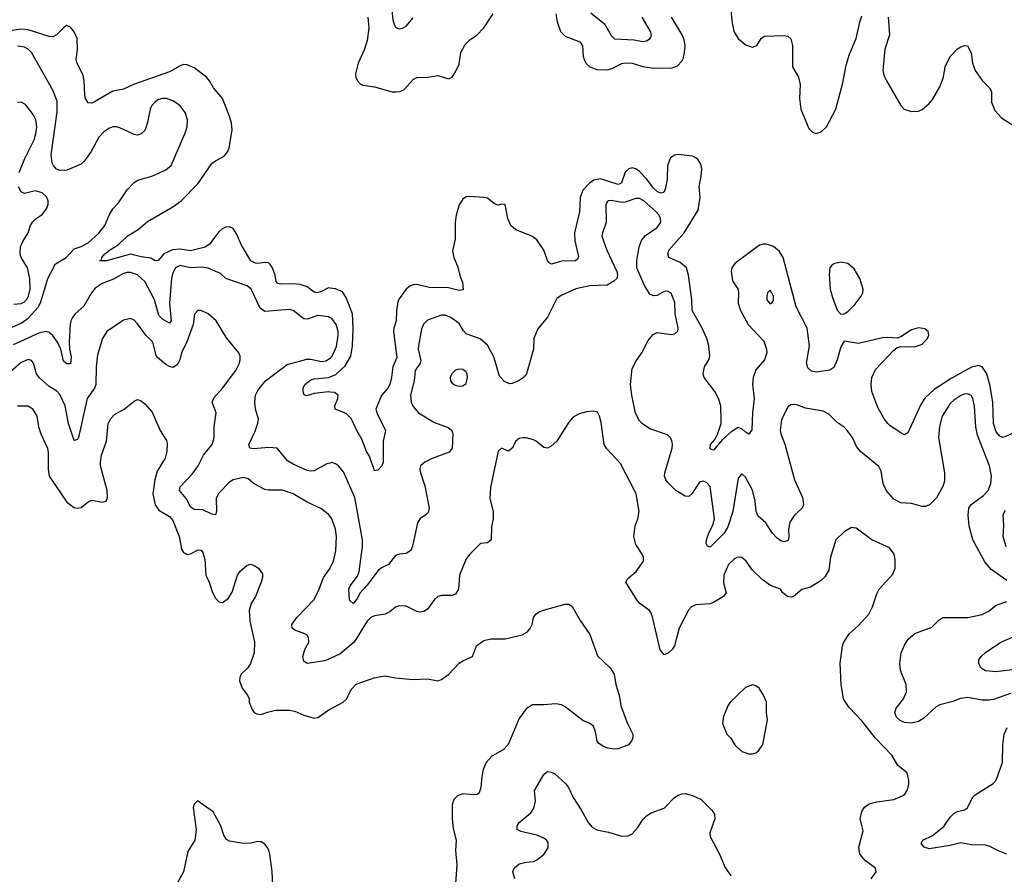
# Model space of a CAD drawing. Header units: inches. Extents: x 2134017 to 2292458, y 756222 to 916513.
# Tile 84 of 256: x 2158242 to 2163816, y 843096 to 847936. Entities that reach past the tile are written whole.
import ezdxf

# ---------------------------------------------------------------- set-up
doc = ezdxf.new("R2010")
doc.units = ezdxf.units.IN
doc.header["$MEASUREMENT"] = 0
doc.layers.add('C1854', color=7, linetype='Continuous')
doc.layers.add('C1864', color=7, linetype='Continuous')

msp = doc.modelspace()

# ---------------------------------------------------------------- linework, layer by layer
at = {"layer": 'C1854', "color": 5}
for points, elevation in [([(2160000, 846416.2), (2159990, 846417.3), (2159950, 846396.1), (2159925.2, 846390), (2159910, 846392.5), (2159870, 846422.5), (2159830, 846435.8), (2159790, 846440.4), (2159717.9, 846437.9), (2159702.8, 846442.8), (2159693.9, 846453.9), (2159687.6, 846490), (2159673.8, 846530), (2159659.5, 846550), (2159650, 846559.2), (2159630, 846561.9), (2159590, 846555.5), (2159577.5, 846557.5), (2159550.4, 846570.4), (2159498.4, 846658.4), (2159470, 846723.5), (2159450, 846753.8), (2159430, 846763.7), (2159410, 846761), (2159386.5, 846750), (2159370, 846734.8), (2159316, 846664), (2159292.8, 846647.2), (2159210, 846626.8), (2159150, 846636.2), (2159107.4, 846632.6), (2159057.7, 846610), (2159027, 846573), (2159010, 846570.8), (2158985.2, 846585.2), (2158930, 846592.3), (2158870, 846608.4), (2158733.4, 846570), (2158695.3, 846570), (2158706, 846574), (2158707.7, 846590), (2158724, 846610), (2158750, 846631.8), (2158799.7, 846660.3), (2158850, 846710.8), (2158912.9, 846747.1), (2158965.9, 846794), (2159110, 846875.4), (2159157.2, 846910), (2159250, 847006), (2159330, 847121.1), (2159350, 847136.9), (2159390, 847158), (2159405.6, 847170), (2159420.5, 847190), (2159428.3, 847210), (2159444.8, 847310), (2159441.4, 847350), (2159430.8, 847390), (2159389.8, 847490), (2159338.7, 847550), (2159316.8, 847590), (2159300.5, 847610), (2159230, 847663.5), (2159190, 847679.8), (2159170, 847681.7), (2159150, 847674.8), (2159090, 847640.2), (2158886, 847570), (2158830, 847543.7), (2158770, 847530.8), (2158670, 847472.6), (2158650, 847463.5), (2158630, 847464.5), (2158615.8, 847490), (2158610.8, 847510.8), (2158607.6, 847590), (2158601.6, 847621.6), (2158567.8, 847687.8), (2158562.5, 847710), (2158570.5, 847770), (2158566.9, 847830), (2158550, 847868.3), (2158530, 847893.7), (2158510, 847902.6), (2158490, 847891.1), (2158450, 847849.8), (2158430, 847839.2), (2158410, 847840.3), (2158290, 847879.6), (2158250, 847883.4), (2158186.6, 847873.4)], 320), ([(2158186.6, 846190), (2158250, 846218.1), (2158290, 846245.1), (2158347.9, 846310), (2158361.5, 846338.5), (2158401.3, 846470), (2158445.9, 846554.1), (2158505.1, 846590), (2158550, 846638.9), (2158590, 846651.4), (2158630, 846671.5), (2158690, 846727.4), (2158725.1, 846770), (2158748.2, 846830), (2158770, 846865.5), (2158800.8, 846899.2), (2158850, 846972), (2158890, 847013.7), (2158911.9, 847028.1), (2158990, 847050.3), (2159030, 847067.4), (2159070, 847086.3), (2159099.1, 847110), (2159181.3, 847298.7), (2159191.2, 847330), (2159192.4, 847370), (2159179.7, 847410), (2159150, 847448), (2159130, 847464), (2159110, 847477.4), (2159074, 847490), (2159050, 847490.8), (2159030, 847484.8), (2159008.8, 847471.2), (2158990, 847449.6), (2158980.7, 847430), (2158966.6, 847353.4), (2158956.5, 847323.5), (2158950, 847309.5), (2158930, 847289.6), (2158910, 847283), (2158890, 847286.9), (2158810, 847324.1), (2158790, 847328.8), (2158770, 847328.7), (2158750, 847321.4), (2158719.3, 847300.7), (2158690.3, 847270), (2158646.5, 847190), (2158610, 847136.3), (2158590, 847117.3), (2158510, 847083.1), (2158470, 847081.7), (2158450, 847089.7), (2158432.8, 847110), (2158425.8, 847125.8), (2158420.3, 847170), (2158453.7, 847413.7), (2158454.7, 847474.7), (2158430, 847536.2), (2158310, 847750.7), (2158289.9, 847769.9), (2158270, 847780.2), (2158230, 847786.5)], 340), ([(2158238.5, 847070), (2158272.1, 847150), (2158324.2, 847255.8), (2158334.6, 847290), (2158338.8, 847330), (2158333.4, 847370), (2158319.3, 847399.4), (2158275.8, 847455.8), (2158250, 847468.9), (2158230, 847466.8)], 360), ([(2158210, 846325.7), (2158250, 846328.9), (2158270, 846339.1), (2158284.5, 846355.5), (2158292.6, 846370), (2158301, 846410), (2158300.2, 846470), (2158285.8, 846530), (2158250.8, 846590), (2158245, 846610), (2158247.6, 846650), (2158259.8, 846680.2), (2158289.6, 846730), (2158303, 846770), (2158314.7, 846790), (2158335.1, 846810), (2158370, 846833.8), (2158395, 846865), (2158403.1, 846890), (2158404.1, 846910), (2158393.5, 846933.5), (2158370, 846955.3), (2158330, 846966.5), (2158270, 846951.1), (2158250, 846960.7), (2158236.4, 846990)], 360), ([(2160000, 846248.4), (2159990, 846253), (2159930, 846260.2), (2159870, 846240.6), (2159850, 846242.9), (2159790, 846288.3), (2159770, 846294.2), (2159630, 846283.1), (2159603.1, 846303.1), (2159552.3, 846410), (2159530, 846428.4), (2159410, 846469.8), (2159378.2, 846498.2), (2159309.9, 846529.9), (2159275, 846535), (2159210, 846531.7), (2159150, 846544.2), (2159124.3, 846530), (2159110, 846502.4), (2159101.8, 846470), (2159090.5, 846330), (2159100.7, 846230), (2159090, 846217.3), (2159050, 846239.3), (2159030, 846261.8), (2159005.4, 846350), (2158950, 846453.8), (2158910, 846491.4), (2158870, 846504.6), (2158850, 846505.3), (2158830, 846498.9), (2158773, 846467), (2158710, 846442), (2158670, 846416.2), (2158648.6, 846390), (2158605.6, 846314.4), (2158555.8, 846270), (2158541.8, 846250), (2158531.3, 846230), (2158528.1, 846211.9), (2158522.1, 846110), (2158523.8, 846070), (2158533.1, 846026.9), (2158530, 845987), (2158510, 845987.8), (2158490, 846002.6), (2158476, 846070), (2158457.3, 846110), (2158428.9, 846148.9), (2158410, 846164.2), (2158390, 846169.9), (2158350, 846160.2), (2158205.5, 846094.5)], 340), ([(2160000, 845122.1), (2159990, 845134.7), (2159950, 845166.6), (2159870, 845203.9), (2159790, 845250.7), (2159730, 845270.7), (2159650, 845270.7), (2159630, 845274.6), (2159570, 845307.6), (2159535.5, 845335.5), (2159510, 845343.5), (2159450, 845329.8), (2159430, 845316.2), (2159366.8, 845253.2), (2159355.3, 845224.7), (2159357.3, 845150), (2159350, 845132.3), (2159330, 845136.4), (2159279.5, 845159.5), (2159230, 845162.4), (2159218, 845170), (2159210, 845176.9), (2159184.3, 845224.3), (2159146.6, 845270), (2159150, 845290.3), (2159218.7, 845361.3), (2159252.8, 845410), (2159283.4, 845470), (2159331.6, 845530), (2159342.6, 845570), (2159342.9, 845630), (2159355.3, 845710), (2159331.7, 845770), (2159343.5, 845796.5), (2159391, 845850), (2159465.1, 845950), (2159486.3, 845990), (2159491.2, 846010), (2159491.2, 846030), (2159483, 846050), (2159413.9, 846133.9), (2159354, 846230), (2159310, 846269.7), (2159270, 846289.6), (2159250, 846289.3), (2159232.3, 846267.7), (2159223.8, 846210), (2159188.9, 846111.1), (2159157.8, 846050), (2159149.3, 846010), (2159136.3, 845983.7), (2159110, 845966.8), (2159090, 845971.6), (2159070, 845983.7), (2159022.1, 846022.1), (2159014.7, 846034.7), (2158995.8, 846110), (2158957.3, 846150), (2158910, 846214), (2158890, 846234), (2158870, 846243.6), (2158830, 846234.3), (2158736.1, 846170), (2158712, 846130), (2158682.6, 846037.4), (2158675.1, 845970), (2158673.1, 845870), (2158666, 845850), (2158624.8, 845790), (2158575.5, 845570), (2158570, 845558.4), (2158553.2, 845553.2), (2158550, 845552.3), (2158518.9, 845650), (2158499.5, 845750), (2158470, 845812.7), (2158452.1, 845832.1), (2158410, 845859.2), (2158351.8, 845910), (2158338.1, 845930), (2158320.9, 845990), (2158310, 846006.3), (2158290, 846010.8), (2158250, 845993.8), (2158190, 845941)], 360), ([(2160000, 845425.1), (2159980.7, 845420.7), (2159910, 845380.4), (2159890, 845378.5), (2159870, 845383.9), (2159790, 845419.1), (2159758.2, 845438.2), (2159699, 845510), (2159653.4, 845513.4), (2159565.7, 845505.7), (2159545.2, 845510), (2159539.5, 845530), (2159575.1, 845604.9), (2159591.2, 845651.2), (2159593.9, 845673.9), (2159576.9, 845730), (2159573.7, 845770), (2159577.6, 845810), (2159590, 845835.3), (2159634.3, 845890), (2159757, 845983), (2159867.1, 846012.9), (2159890, 846013.2), (2159950, 846001.2), (2159975.3, 846004.7), (2160000, 846019.3)], 340), ([(2160000, 845826.8), (2159990, 845827.9), (2159910, 845818.3), (2159865.9, 845805.9), (2159852.4, 845812.4), (2159847.6, 845827.6), (2159847.2, 845850), (2159855.6, 845870), (2159890, 845896.3), (2159910, 845903), (2159990, 845909.4), (2160000, 845913.7)], 320), ([(2158230, 845748.6), (2158289.6, 845749.6), (2158313.7, 845733.7), (2158338.9, 845690), (2158348.3, 845630), (2158361.1, 845590), (2158398.9, 845510), (2158404, 845484), (2158402.6, 845390), (2158409.7, 845350), (2158510, 845204.4), (2158550, 845174.3), (2158570, 845169.7), (2158590, 845174.3), (2158630, 845206.3), (2158650, 845215.6), (2158710, 845204.2), (2158732, 845210), (2158740.2, 845230), (2158737.8, 845270), (2158700.2, 845410), (2158699.3, 845430), (2158706.2, 845470), (2158734.4, 845550), (2158744, 845650), (2158760, 845680), (2158779, 845701), (2158834, 845730), (2158890, 845776), (2158910, 845785.2), (2158930, 845777.2), (2158950, 845761.2), (2158992.5, 845712.5), (2159037.3, 845610), (2159073, 845553), (2159077.3, 845537.3), (2159075.1, 845490), (2159066.3, 845453.7), (2159021, 845379), (2159007.3, 845332.7), (2158996.2, 845250), (2159009.1, 845189.1), (2159030, 845157.7), (2159090, 845122.4), (2159110, 845100.5), (2159144.3, 845010), (2159157.6, 844937.6), (2159170, 844917.6), (2159192.1, 844907.9), (2159210, 844911.5), (2159253.4, 844933.4), (2159270, 844932), (2159279.4, 844919.4), (2159290, 844878), (2159296.1, 844790), (2159315.6, 844750), (2159332.8, 844692.8), (2159350, 844659.3), (2159370, 844639.5), (2159390, 844635.1), (2159422, 844658), (2159445.8, 844694.2), (2159474.6, 844790), (2159490, 844813.6), (2159530, 844846.6), (2159550, 844852.3), (2159570, 844845.2), (2159594, 844830), (2159617, 844797), (2159617.5, 844777.5), (2159609.6, 844750), (2159576.9, 844670), (2159553.3, 844630), (2159541.1, 844590), (2159545.1, 844530), (2159571.8, 844410), (2159569.8, 844350), (2159549.7, 844290), (2159534.1, 844265.9), (2159496.9, 844230), (2159488.8, 844211.2), (2159487.5, 844192.5), (2159501.3, 844150), (2159532.3, 844110), (2159540.9, 844090), (2159542, 844070), (2159558.4, 844030), (2159570, 844012.7), (2159584.4, 844004.4), (2159610, 844000.7), (2159644.9, 844015.1), (2159690, 844026), (2159770, 844024.8), (2159800.1, 844020.1), (2159850, 843996.9), (2159910, 843980.9), (2159930, 843983.7), (2159993.1, 844026.9), (2160000, 844030.5)], 380), ([(2160000, 844318.5), (2159970, 844304.5), (2159869.2, 844290), (2159850, 844303.7), (2159845.6, 844330), (2159856.1, 844370), (2159878.7, 844410), (2159877.6, 844437.6), (2159869.8, 844449.8), (2159857, 844457), (2159799.1, 844479.1), (2159785.2, 844490), (2159782.7, 844510), (2159811.1, 844550), (2159910, 844653.1), (2159937.7, 844710), (2159962.8, 844777.2), (2159999.3, 844830), (2160000, 844831.5)], 360), ([(2159675.5, 843030), (2159672, 843112), (2159658.6, 843210), (2159653.1, 843233.1), (2159643.1, 843250), (2159630, 843266), (2159610, 843279.5), (2159590, 843281.3), (2159550, 843271.8), (2159510, 843270.3), (2159430, 843284.4), (2159412.3, 843292.3), (2159398, 843318), (2159380.3, 843370), (2159337.1, 843450), (2159248.9, 843511.1), (2159230, 843494), (2159225.2, 843474.8), (2159240.5, 843350), (2159233, 843290), (2159194.7, 843225.3), (2159169, 843110), (2159091.5, 842970)], 380)]:
    msp.add_lwpolyline(points, dxfattribs=dict(at, elevation=elevation))
at = {"layer": 'C1864', "color": 5}
for points, elevation in [([(2160346, 848026), (2160355.1, 847935.1), (2160364.7, 847904.7), (2160372.1, 847892.1), (2160390, 847884.4), (2160410, 847888.5), (2160430, 847900.3), (2160470, 847946)], 340), ([(2160213, 847950), (2160219.1, 847890), (2160210, 847818), (2160193.5, 847770), (2160157.4, 847690), (2160143.8, 847630), (2160145.5, 847610), (2160154.3, 847590), (2160171, 847571), (2160185.4, 847565.4), (2160250, 847555.1), (2160350, 847528.4), (2160373.2, 847526.8), (2160395.6, 847530), (2160418.4, 847541.6), (2160470, 847598), (2160490, 847608.2), (2160550, 847610.4), (2160610, 847619.3), (2160670, 847601.6), (2160690, 847610.5), (2160710, 847640.5), (2160730, 847684), (2160740.3, 847750), (2160764.4, 847795.6), (2160790, 847822), (2160830, 847848.7), (2160870, 847890.3), (2160923.1, 847970)], 320), ([(2161277.2, 847970), (2161284.6, 847924.6), (2161304.4, 847870), (2161330, 847842.4), (2161412.6, 847810), (2161427.4, 847787.4), (2161432.4, 847730), (2161438.3, 847710), (2161449.1, 847689.1), (2161470, 847670.2), (2161510, 847653.5), (2161570, 847653.1), (2161599.1, 847660.9), (2161650, 847688.6), (2161670, 847692.1), (2161710, 847690.7), (2161770, 847672.1), (2161830, 847660.9), (2161935.8, 847664.2), (2161965.8, 847674.2), (2161990, 847701.5), (2161999.2, 847720.8), (2162006.4, 847750), (2162008.8, 847790), (2162003, 847823), (2161992.1, 847850), (2161931.4, 847950)], 320), ([(2161474.4, 847974.4), (2161552.3, 847912.3), (2161590, 847846.7), (2161610, 847828), (2161721.4, 847821.4), (2161770, 847813.6), (2161790, 847816.9), (2161811.3, 847830), (2161818.3, 847850), (2161813.5, 847870), (2161766.2, 847950)], 340), ([(2162268.3, 847990), (2162273.8, 847930), (2162285.6, 847870), (2162310, 847829), (2162350, 847794), (2162390, 847780.7), (2162415.4, 847790), (2162439.8, 847830), (2162456.3, 847843.7), (2162570, 847847.2), (2162590, 847842.7), (2162607.3, 847827.3), (2162616.5, 847790), (2162617.7, 847670), (2162651.3, 847610), (2162661.1, 847570), (2162656.8, 847490), (2162663.9, 847430), (2162710, 847319.5), (2162730, 847298.3), (2162750, 847292.6), (2162778.5, 847301.5), (2162810, 847330.3), (2162862.2, 847430), (2162901.7, 847578.3), (2162920.7, 847679.3), (2162939.9, 847740.1), (2162977.5, 847830), (2162997.3, 847922.7), (2163010, 847957.6)], 320), ([(2163158, 847950), (2163165.2, 847850), (2163140.1, 847770), (2163128, 847648), (2163135.5, 847615.5), (2163148.1, 847590), (2163230, 847450.7), (2163248.9, 847428.9), (2163290, 847415.8), (2163330, 847417.6), (2163350, 847428.4), (2163390, 847461.7), (2163410, 847484.2), (2163450, 847555.3), (2163471.8, 847610), (2163481.3, 847670), (2163510, 847727.2), (2163550, 847770.3), (2163570, 847783.1), (2163590, 847790.4), (2163607.9, 847787.9), (2163628.9, 847748.9), (2163635.6, 847690), (2163650, 847648), (2163690, 847592.7), (2163732.4, 847550), (2163743.1, 847530), (2163742.6, 847470), (2163761.2, 847421.2), (2163800.7, 847380.7), (2163873.9, 847333.9)], 320), ([(2163870, 845595.4), (2163810, 845569.8), (2163790, 845576.5), (2163770, 845602.7), (2163754.2, 845650), (2163751, 845770), (2163732.9, 845870), (2163714.9, 845934.9), (2163690, 845970.5), (2163670, 845978.1), (2163630, 845968.8), (2163515.2, 845904.8), (2163417.9, 845842.1), (2163366.7, 845793.3), (2163342.4, 845757.6), (2163270, 845596), (2163250, 845585.6), (2163230, 845595.8), (2163170, 845636.4), (2163157.3, 845650), (2163136.2, 845676.2), (2163100.6, 845740.6), (2163066.4, 845830), (2163061.8, 845870), (2163066, 845910), (2163085.9, 845954.1), (2163190, 846064.7), (2163210, 846080.3), (2163230, 846085.5), (2163310, 846084.2), (2163350, 846097.8), (2163381.7, 846130), (2163389.1, 846150), (2163385.3, 846170), (2163365.6, 846185.6), (2163330, 846191.8), (2163290, 846179.2), (2163230, 846139.8), (2163210, 846131.9), (2163156.6, 846136.6), (2163125.4, 846134.6), (2162990, 846101.7), (2162910, 846116), (2162890, 846084), (2162870, 846009.2), (2162850, 845965.6), (2162828.5, 845951.5), (2162750, 845939.7), (2162724.9, 845944.9), (2162704.5, 845964.5), (2162696, 845990), (2162714, 846090), (2162699.6, 846190), (2162636.7, 846310), (2162563.9, 846590), (2162543.5, 846623.5), (2162510, 846651), (2162470, 846664.6), (2162450, 846665.2), (2162430, 846659.2), (2162290, 846556.2), (2162272.6, 846530), (2162269.5, 846510), (2162278, 846458), (2162308.4, 846408.4), (2162311.6, 846390), (2162308.9, 846330), (2162322.6, 846290), (2162365.9, 846210), (2162454.6, 846114.6), (2162469.3, 846070), (2162471.3, 846048.7), (2162459, 846010), (2162410, 845954), (2162393.6, 845910), (2162390.1, 845870), (2162400.5, 845790), (2162390.8, 845709.2), (2162386.6, 845613.4), (2162370, 845588.2), (2162350, 845599.2), (2162330, 845618.2), (2162310, 845626.2), (2162270, 845602.4), (2162221.3, 845558.7), (2162170, 845498), (2162150, 845505.6), (2162152.8, 845530), (2162178.8, 845561.2), (2162192.6, 845587.4), (2162213.7, 845650), (2162213.9, 845666.1), (2162211.1, 845750), (2162198.4, 845790), (2162177, 845830), (2162116.3, 845910), (2162111.1, 845930), (2162119.1, 845970), (2162144, 846010), (2162149.8, 846030), (2162143.2, 846090), (2162132.1, 846130), (2162105.8, 846190), (2162049.4, 846290), (2162046.4, 846350), (2162029, 846489), (2162016.5, 846530), (2161981.2, 846561.2), (2161917.7, 846590), (2161910.8, 846610), (2161917.7, 846630), (2162003.2, 846730), (2162083.2, 846856.8), (2162093.4, 846930), (2162087.7, 846990), (2162100.4, 847050), (2162103.6, 847090), (2162097.4, 847117.4), (2162082.8, 847142.8), (2162070, 847154.4), (2162050, 847162.6), (2161970, 847172.1), (2161950, 847169.9), (2161926.8, 847153.2), (2161908.6, 847110), (2161906.5, 847033.5), (2161898.3, 846981.7), (2161890, 846961), (2161882.7, 846957.3), (2161870, 846954.5), (2161850, 846963.6), (2161830, 846981.6), (2161792.4, 847032.4), (2161750, 847076.7), (2161730, 847092.3), (2161710, 847097.4), (2161690, 847091.7), (2161670, 847072.3), (2161648.2, 847011.8), (2161636.2, 847003.8), (2161630, 847002.1), (2161530, 847034.6), (2161492, 847028), (2161467.1, 847010), (2161429.1, 846970), (2161415, 846930), (2161411.7, 846848.3), (2161383.2, 846730), (2161384.3, 846684.3), (2161405.9, 846594.2), (2161400, 846580), (2161389.1, 846570.9), (2161310, 846568.1), (2161252.1, 846552.1), (2161239.6, 846559.6), (2161230, 846571.6), (2161208.6, 846630), (2161169.9, 846689.9), (2161142, 846710), (2161050, 846745.4), (2161021.7, 846770), (2161005.7, 846810), (2160990, 846889.2), (2160970, 846891.8), (2160950, 846885.1), (2160930, 846893.7), (2160890, 846926), (2160870, 846929.8), (2160790, 846934.8), (2160770, 846932.4), (2160750, 846919.3), (2160730, 846886.9), (2160713.2, 846830), (2160708.2, 846788.2), (2160707.6, 846692.4), (2160693, 846627), (2160699.5, 846590), (2160720.4, 846540.4), (2160736.7, 846476.7), (2160748.8, 846450), (2160753.4, 846406.6), (2160730, 846402.3), (2160670, 846417.7), (2160560.3, 846420.3), (2160490, 846436.1), (2160470, 846434.8), (2160450, 846426.6), (2160430, 846409.7), (2160390, 846354.7), (2160382.5, 846337.5), (2160375, 846290), (2160373.9, 846230), (2160359.5, 846190), (2160357.5, 846170), (2160377.7, 846022.3), (2160354.2, 845970), (2160347.7, 845910), (2160336.9, 845870), (2160326.9, 845850), (2160291.3, 845808.7), (2160258.4, 845730), (2160265, 845705), (2160313.7, 845610), (2160300.2, 845550), (2160299.5, 845430), (2160292.7, 845410), (2160270, 845385.2), (2160250, 845382), (2160223.3, 845463.3), (2160205.6, 845490), (2160179.6, 845559.6), (2160150, 845609.7), (2160117.9, 845677.9), (2160090, 845705.3), (2160027.8, 845730), (2160026.9, 845750), (2160043.5, 845790), (2160045.6, 845810), (2160024.2, 845824.2), (2160000, 845826.8)], 320), ([(2163830, 844759.8), (2163742.1, 844822.1), (2163705.8, 844865.8), (2163638.5, 844990), (2163617.7, 845070), (2163610.9, 845130.9), (2163615.1, 845170), (2163628.7, 845191.3), (2163698.1, 845241.9), (2163723.7, 845270), (2163739.8, 845310), (2163743.7, 845350), (2163731.6, 845410), (2163663.5, 845583.5), (2163655.5, 845630), (2163646.8, 845746.7), (2163637.7, 845790), (2163628, 845808), (2163610, 845817.6), (2163590, 845816.2), (2163570, 845808), (2163530, 845782), (2163510, 845761.8), (2163464.6, 845690), (2163448.5, 845631.5), (2163443.9, 845570), (2163476.8, 845370), (2163476.9, 845323.1), (2163466.9, 845293.1), (2163431.2, 845228.8), (2163392.2, 845187.8), (2163370, 845178.9), (2163350, 845179.1), (2163290, 845196), (2163230, 845199.2), (2163190, 845219.7), (2163150, 845266.3), (2163137.8, 845290), (2163129.8, 845310.2), (2163118.3, 845378.3), (2163105.8, 845405.8), (2163001.6, 845490), (2162979.4, 845519.4), (2162956.9, 845570), (2162925.6, 845610), (2162908.5, 845628.5), (2162870, 845654.7), (2162822.2, 845702.2), (2162790, 845718.7), (2162690, 845735.8), (2162646.3, 845753.7), (2162630, 845757.6), (2162605.1, 845754.9), (2162590, 845742), (2162563.2, 845690), (2162555.2, 845670), (2162546.9, 845610), (2162550.2, 845590), (2162572.9, 845532.9), (2162627.3, 845330), (2162673.4, 845230), (2162679.6, 845190), (2162671.8, 845170), (2162627.6, 845130), (2162602, 845090), (2162594, 845050), (2162596.9, 845010), (2162592.6, 844987.4), (2162570, 844979.7), (2162550, 844985.4), (2162530, 845000.5), (2162502.3, 845030), (2162465.7, 845085.7), (2162423.4, 845123.4), (2162411.9, 845150), (2162406.2, 845210), (2162390, 845271.8), (2162350, 845346), (2162330, 845364.5), (2162310, 845339.3), (2162278.3, 845150), (2162250, 845063.6), (2162230, 845028.7), (2162150, 844949.6), (2162135.1, 844955.1), (2162128.6, 844968.6), (2162130, 844991), (2162143.5, 845030), (2162166.8, 845073.3), (2162175.2, 845110), (2162150, 845292), (2162130, 845315.8), (2162110, 845322.4), (2162090, 845317), (2162047.7, 845250), (2162030, 845236.2), (2162010, 845237.6), (2161957, 845270), (2161910, 845316.3), (2161899.8, 845330), (2161893.1, 845350), (2161894.8, 845370), (2161935.6, 845510), (2161938, 845530), (2161933.3, 845553.3), (2161924.7, 845570), (2161910, 845584.7), (2161810, 845618.7), (2161767.2, 845647.2), (2161750, 845665.1), (2161728, 845708), (2161706.6, 845810), (2161699.2, 845870), (2161710, 845960.5), (2161730, 845999.5), (2161764.2, 846050), (2161800.1, 846119.9), (2161827.3, 846152.7), (2161850, 846164.9), (2161930, 846153.8), (2161950, 846157.4), (2161967.2, 846172.8), (2161969.7, 846190.3), (2161953.4, 846270), (2161950, 846334), (2161930, 846387.6), (2161910, 846398.3), (2161890, 846396.4), (2161850, 846374), (2161830, 846372.8), (2161810, 846382.4), (2161779.7, 846430), (2161735.1, 846530), (2161736.1, 846570), (2161748.8, 846650), (2161764.2, 846690), (2161785.3, 846714.7), (2161850, 846758.9), (2161870.8, 846790), (2161869.8, 846810), (2161861.5, 846830), (2161843.5, 846850), (2161774.8, 846910), (2161750, 846922.6), (2161730, 846923.2), (2161670, 846902), (2161650, 846901.1), (2161590, 846912.3), (2161576, 846910), (2161570, 846907.3), (2161560.2, 846890), (2161562.3, 846790), (2161540.6, 846730), (2161537.7, 846710), (2161566.3, 846630), (2161622.4, 846510), (2161626, 846490), (2161622, 846470), (2161605.5, 846454.5), (2161566.9, 846433.1), (2161470, 846428.9), (2161390, 846411.8), (2161306.5, 846373.5), (2161283.7, 846356.3), (2161229.2, 846250.8), (2161174.6, 846185.4), (2161152.7, 846130), (2161150.4, 846069.6), (2161112, 845930), (2161092.7, 845907.3), (2161070, 845891.8), (2161030, 845875.6), (2161014.5, 845874.5), (2160986.2, 845886.2), (2160958, 845918), (2160926.4, 846026.4), (2160890, 846092.8), (2160849.1, 846129.1), (2160770, 846157.8), (2160753.7, 846173.7), (2160730, 846215.1), (2160683, 846250), (2160650, 846263.5), (2160630, 846263.5), (2160550, 846234), (2160528, 846212), (2160517.4, 846182.6), (2160498.9, 846090), (2160498.6, 846070), (2160513.2, 846006.9), (2160509.4, 845990), (2160481, 845950), (2160474.7, 845890), (2160453.6, 845810), (2160458, 845770), (2160470, 845744.9), (2160500.3, 845710), (2160590, 845654.2), (2160666.9, 845626.9), (2160688.8, 845610), (2160694.4, 845590), (2160690.2, 845509.8), (2160674.1, 845485.9), (2160577.3, 845450), (2160534.8, 845430), (2160510.4, 845409.6), (2160506.7, 845390), (2160510.4, 845370), (2160535.9, 845295.9), (2160559.5, 845170), (2160554.1, 845145.9), (2160539.3, 845130), (2160509.4, 845110.6), (2160494.2, 845085.8), (2160465.5, 844954.5), (2160455.6, 844930), (2160430, 844912.4), (2160391.7, 844908.3), (2160370, 844900.7), (2160330.5, 844850), (2160290, 844830.8), (2160270, 844815.1), (2160210, 844734), (2160169.1, 844690.9), (2160150, 844653.6), (2160129.5, 844629.5), (2160110, 844649.2), (2160106.2, 844710), (2160112.1, 844730), (2160155.4, 844784.6), (2160164.5, 844810), (2160182.9, 844950), (2160182.4, 844990), (2160138.8, 845230), (2160075.4, 845375.4), (2160046.3, 845410), (2160030, 845421.5), (2160010, 845427.4), (2160000, 845425.1)], 340), ([(2160000, 845913.7), (2160032.5, 845927.5), (2160084.3, 845975.7), (2160116.9, 846030), (2160126.7, 846090), (2160129.9, 846189.9), (2160127, 846270), (2160090, 846362.4), (2160070, 846395.1), (2160030, 846412.7), (2160000, 846416.2)], 320), ([(2160000, 846019.3), (2160000.5, 846019.6), (2160010.5, 846030), (2160034.9, 846085.1), (2160045.7, 846150), (2160044.9, 846170), (2160034, 846210), (2160010, 846243.8), (2160000, 846248.4)], 340), ([(2163061.3, 843070), (2163089.6, 843110), (2163086.6, 843130), (2163030, 843173), (2162997.4, 843210), (2162992.8, 843250), (2163017, 843343), (2163000.5, 843410), (2163008.5, 843451.5), (2163023.5, 843476.5), (2163050, 843494.4), (2163093.6, 843506.4), (2163190, 843520.3), (2163239.7, 843540.3), (2163253.2, 843550), (2163266, 843570), (2163274.8, 843605.2), (2163275.1, 843630), (2163266, 843670), (2163212.6, 843712.6), (2163179.7, 843770), (2163086.8, 843866.9), (2163010, 843964.7), (2162939.7, 844039.7), (2162917, 844070), (2162905.6, 844090), (2162892, 844170), (2162887.5, 844292.5), (2162899.5, 844390), (2162907, 844410), (2162939.7, 844460.3), (2162990, 844504.9), (2163049.6, 844570), (2163069.6, 844610), (2163094.9, 844685.1), (2163107.6, 844710), (2163184.4, 844795.6), (2163198.4, 844830), (2163198, 844878), (2163192.3, 844910), (2163165.8, 844945.8), (2163065.2, 844990), (2162976.6, 845056.6), (2162950, 845059.5), (2162910, 845036.2), (2162862.6, 844990), (2162832.8, 844892.8), (2162822, 844818), (2162799.9, 844780.1), (2162779.5, 844760.5), (2162718.7, 844721.3), (2162670, 844709), (2162622, 844670), (2162610, 844665.2), (2162588, 844670), (2162562, 844690), (2162548.7, 844710), (2162492.3, 844732.3), (2162445.9, 844765.9), (2162390, 844819.3), (2162355.1, 844870), (2162330, 844889.6), (2162310, 844892.8), (2162290, 844885.4), (2162253.8, 844850), (2162228.2, 844790), (2162226.4, 844746.4), (2162240.7, 844690), (2162225.5, 844670), (2162170, 844634.8), (2162150, 844628.5), (2162070, 844622.7), (2162046, 844610), (2162028.9, 844591.1), (2161975.2, 844490), (2161948.5, 844390), (2161936.4, 844370), (2161915.5, 844350), (2161890, 844339.5), (2161867.7, 844367.7), (2161820.4, 844570), (2161807.6, 844590), (2161753.6, 844630), (2161735.1, 844650), (2161674, 844750), (2161682, 844770), (2161731.8, 844810), (2161772.7, 844870), (2161773.2, 844890), (2161766, 844910), (2161730, 844964), (2161718.7, 845010), (2161726.3, 845070), (2161740.5, 845110), (2161748.2, 845150), (2161732.1, 845250), (2161642.4, 845422.4), (2161565.6, 845505.6), (2161551.2, 845530), (2161534.5, 845654.5), (2161525.2, 845690), (2161512.7, 845712.7), (2161490, 845719), (2161450, 845714.5), (2161410, 845704.5), (2161374.4, 845685.6), (2161350, 845657.2), (2161282, 845550), (2161250, 845520.9), (2161230, 845509.4), (2161210, 845513.2), (2161166, 845550), (2161150, 845557.4), (2161110, 845567.8), (2161090, 845567.8), (2161070, 845564.2), (2161050.2, 845549.8), (2161030, 845509.5), (2161010, 845491.8), (2160970, 845509.5), (2160950, 845492.7), (2160906.6, 845286.6), (2160904.2, 845224.2), (2160923, 845150), (2160923, 845110), (2160913.8, 845066.2), (2160910.4, 844989.6), (2160890, 844974), (2160850, 844969), (2160790, 844909.3), (2160770, 844882.7), (2160732, 844790), (2160725.3, 844710), (2160710, 844682.4), (2160690, 844674.8), (2160630, 844674.2), (2160610, 844669.7), (2160590, 844651.6), (2160550, 844598.3), (2160530, 844584.8), (2160510, 844581), (2160490, 844584.4), (2160430, 844614.8), (2160390, 844616.4), (2160370, 844609.6), (2160336.8, 844583.2), (2160310.2, 844569.8), (2160250, 844559.2), (2160230, 844551), (2160210, 844529.6), (2160135.2, 844410), (2160055.6, 844344.4), (2160000, 844318.5)], 360), ([(2163825.5, 844950), (2163809.8, 845010), (2163813, 845070), (2163810, 845134), (2163822.5, 845157.5)], 320), ([(2160000, 844831.5), (2160018.5, 844870), (2160032.1, 844927.9), (2160035.3, 845010), (2160030.8, 845050), (2160009.7, 845110), (2160000, 845122.1)], 360), ([(2160000, 844030.5), (2160074, 844070), (2160091.9, 844088.1), (2160118.2, 844141.8), (2160147.4, 844172.6), (2160249.5, 844209.5), (2160310, 844220.5), (2160370, 844207.8), (2160470, 844198.9), (2160550, 844203.6), (2160610, 844192.3), (2160630, 844198.4), (2160670, 844227.8), (2160730, 844292.1), (2160750, 844305.6), (2160806, 844330), (2160828.9, 844390), (2160870, 844419.7), (2160910, 844429.6), (2160990.3, 844429.7), (2161086.9, 844453.1), (2161116, 844470), (2161132.8, 844487.2), (2161142.8, 844510), (2161151, 844550), (2161164.7, 844570), (2161179.8, 844580.2), (2161207.9, 844592.1), (2161330, 844626.6), (2161350, 844626), (2161370, 844613.2), (2161414, 844534), (2161470, 844453.2), (2161513, 844333), (2161585.3, 844265.3), (2161607.3, 844230), (2161616.9, 844170), (2161635.6, 844110), (2161644.2, 844050), (2161682, 843950), (2161712.3, 843890), (2161712.7, 843870), (2161706.8, 843853.2), (2161688.7, 843830), (2161630, 843807.3), (2161610, 843804.9), (2161570, 843810.8), (2161542.5, 843822.5), (2161518.8, 843838.8), (2161511, 843850), (2161502.5, 843902.5), (2161490, 843934.8), (2161470.3, 843950.3), (2161430, 843966.4), (2161330, 844045.3), (2161310, 844055.3), (2161278, 844062), (2161210, 844054.9), (2161145.1, 844054.9), (2161110, 844033), (2161070, 843978), (2161008.3, 843831.7), (2160978.5, 843801.5), (2160915.8, 843764.2), (2160882.4, 843730), (2160866.3, 843690), (2160858, 843650), (2160853, 843587), (2160842.5, 843557.5), (2160831.5, 843548.5), (2160813.6, 843546.4), (2160750, 843551.7), (2160720, 843540), (2160699.5, 843520.5), (2160691, 843490), (2160689.8, 843410), (2160695.7, 843355.7), (2160713.1, 843290), (2160709.8, 843229.8), (2160716.9, 843150), (2160706, 842990)], 380), ([(2163850, 844119.4), (2163754.4, 844085.6), (2163730, 844081.6), (2163690, 844082.6), (2163610, 844097.6), (2163568.3, 844091.7), (2163524.8, 844075.2), (2163450, 844056.3), (2163430, 844043.5), (2163360.5, 843979.5), (2163330, 843960.9), (2163291.1, 843951.1), (2163250, 843955.8), (2163226.4, 843966.4), (2163205.1, 843985.1), (2163195.8, 844010), (2163203.1, 844036.9), (2163245.4, 844090), (2163261.5, 844130), (2163259.8, 844170), (2163228.6, 844250), (2163224.2, 844290), (2163232.1, 844350), (2163250, 844393), (2163271.6, 844428.4), (2163310, 844459.5), (2163404.8, 844495.2), (2163444.4, 844535.6), (2163468.7, 844551.3), (2163609.7, 844550.3), (2163690, 844567.4), (2163730, 844588.8), (2163770, 844619.5), (2163830, 844640.3)], 340), ([(2163890, 844258), (2163770, 844242), (2163710, 844248.2), (2163690, 844259.6), (2163681.3, 844270), (2163671.5, 844290), (2163671.6, 844310), (2163684.5, 844330), (2163708.6, 844351.4), (2163795.6, 844410), (2163861.3, 844438.7)], 320), ([(2163830.2, 843209.8), (2163786.1, 843226.1), (2163734.2, 843254.2), (2163710, 843261.1), (2163630, 843262.2), (2163570, 843274.4), (2163510, 843259.9), (2163390, 843241.1), (2163362.7, 843250), (2163346, 843270), (2163354, 843290), (2163410, 843316.1), (2163474.1, 843365.9), (2163510, 843420.4), (2163530, 843440.9), (2163550, 843451.3), (2163590, 843461.5), (2163607.1, 843472.9), (2163635.6, 843530), (2163650, 843546.3), (2163751.8, 843610), (2163769.6, 843630), (2163806, 843730), (2163806.6, 843830), (2163815.5, 843890), (2163832, 843928)], 340), ([(2161045.6, 843070), (2161034.5, 843110), (2161042, 843130), (2161070, 843154.4), (2161110, 843164.9), (2161150, 843168.5), (2161170, 843177), (2161210, 843208.8), (2161234.3, 843245.8), (2161233.9, 843273.9), (2161224.4, 843290), (2161210, 843300.8), (2161170, 843317.1), (2161078.3, 843338.3), (2161058, 843350), (2161057.5, 843357.5), (2161057.6, 843370), (2161069.6, 843390), (2161135.5, 843444.5), (2161153.5, 843470), (2161161.5, 843510), (2161156.9, 843570), (2161210, 843662), (2161225.1, 843674.9), (2161230, 843678), (2161250, 843674.9), (2161270, 843667), (2161331.8, 843610), (2161348.4, 843588.4), (2161375.2, 843530), (2161421.3, 843461.3), (2161459.4, 843390), (2161483.1, 843363.1), (2161510, 843347.2), (2161575.3, 843335.3), (2161650, 843312.2), (2161686.2, 843313.8), (2161710, 843325.5), (2161740.1, 843359.9), (2161771.1, 843408.9), (2161790, 843428), (2161816.6, 843443.4), (2161889.7, 843470.3), (2161949.8, 843530.2), (2161970, 843544.4), (2161990, 843552.2), (2162010, 843553.7), (2162050, 843542.6), (2162099.9, 843519.9), (2162159.9, 843459.9), (2162175.8, 843435.8), (2162177.6, 843410), (2162148.5, 843330), (2162150.4, 843310), (2162203.7, 843210), (2162235.1, 843135.1), (2162267.1, 843087.1)], 360)]:
    msp.add_lwpolyline(points, dxfattribs=dict(at, elevation=elevation))
for points, elevation in [([(2162890, 846563.1), (2162850, 846553.2), (2162837.6, 846542.4), (2162829, 846530), (2162824.5, 846495.5), (2162830.6, 846410), (2162842.7, 846362.7), (2162870, 846290.3), (2162890, 846268.5), (2162910, 846270.2), (2162930, 846283.5), (2162970, 846323), (2163005.9, 846370), (2163014.8, 846390), (2163016.9, 846410), (2162997.1, 846470), (2162965.8, 846525.8), (2162930, 846554.6)], 320), ([(2162490, 846404), (2162476, 846390), (2162470.7, 846370), (2162470.8, 846350), (2162490, 846327.7), (2162502.7, 846337.3), (2162509.2, 846350), (2162509.3, 846370)], 340), ([(2160730, 845956.9), (2160710, 845951.5), (2160688, 845930), (2160679.3, 845910), (2160681.6, 845890), (2160690, 845877.3), (2160706.5, 845866.5), (2160730, 845860.3), (2160750, 845861.6), (2160770, 845876), (2160776.9, 845910), (2160775.1, 845930), (2160770, 845941.2), (2160750, 845955.6)], 360), ([(2162390, 844169), (2162350, 844153.2), (2162264, 844070), (2162250.8, 844050), (2162226.8, 843990), (2162221, 843950), (2162246, 843890), (2162267.1, 843867.1), (2162291.3, 843830), (2162330, 843791.3), (2162370, 843778), (2162390, 843778), (2162410, 843784.7), (2162424.7, 843795.3), (2162449.1, 843830.9), (2162476, 843970), (2162469.2, 844010), (2162469, 844070), (2162453.2, 844110), (2162428.7, 844150), (2162410, 844164)], 380)]:
    msp.add_lwpolyline(points, close=True, dxfattribs=dict(at, elevation=elevation))

doc.saveas('drawing.dxf')
